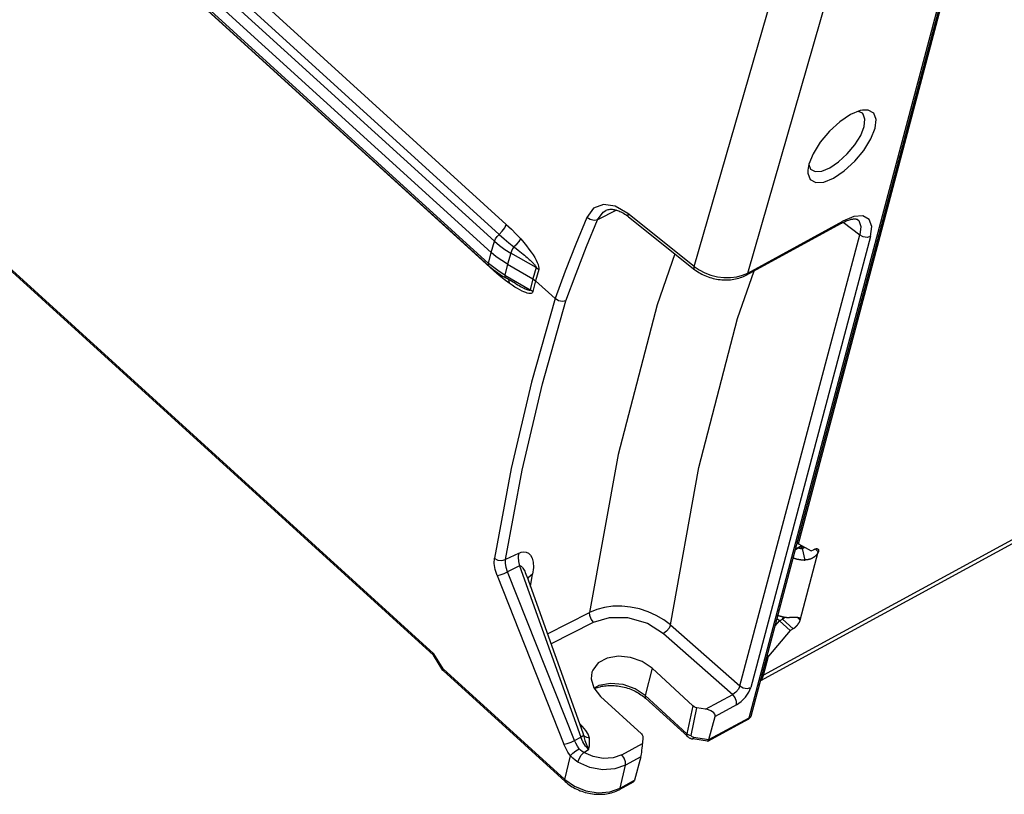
# Model space of a CAD drawing. Extents: x 0 to 594, y 0 to 420.
# Tile 50 of 103: x 531 to 543, y 80 to 90. Entities that reach past the tile are written whole.
import ezdxf

# ---------------------------------------------------------------- set-up
doc = ezdxf.new("R2010")
doc.units = 0
doc.header["$LTSCALE"] = 32.67
doc.layers.get('0').update_dxf_attribs({"linetype": 'CONTINUOUS'})
doc.layers.add('DATUM_AXIS', color=7, linetype='CONTINUOUS')

msp = doc.modelspace()

# ---------------------------------------------------------------- linework, layer by layer
at = {"color": 9, "linetype": 'CONTINUOUS'}
for p, q in [((497.838, 123.336), (537.08, 87.617)), ((497.749, 123.208), (536.991, 87.49)), ((536.931, 87.405), (497.689, 123.123)), ((497.616, 122.844), (536.858, 87.126)), ((536.926, 87.032), (497.684, 122.751)), ((496.295, 118.505), (536.17, 82.211)), ((540.135, 81.408), (542.914, 91.88)), ((539.443, 87.087), (540.625, 91.187)), ((540.116, 87.004), (541.273, 91.016)), ((538.466, 87.796), (538.228, 87.674)), ((539.443, 87.087), (538.607, 87.754)), ((540.116, 87.004), (541.314, 87.658)), ((541.295, 87.631), (541.314, 87.658)), ((541.318, 87.643), (541.525, 87.484)), ((540.019, 81.809), (541.525, 87.484)), ((541.662, 87.464), (540.156, 81.789)), ((536.89, 87.263), (536.931, 87.405)), ((536.858, 87.126), (536.89, 87.263)), ((537.138, 87.255), (537.097, 87.114)), ((537.457, 87.072), (537.138, 87.255)), ((537.097, 87.114), (537.064, 86.977)), ((537.457, 87.072), (537.416, 86.931)), ((537.488, 87.05), (537.447, 86.908)), ((536.927, 87.04), (536.926, 87.032)), ((537.064, 86.977), (537.383, 86.793)), ((537.416, 86.931), (537.383, 86.793)), ((540.116, 87.004), (540.097, 86.977)), ((537.447, 86.908), (537.414, 86.771)), ((540.72, 83.536), (540.791, 83.575)), ((540.793, 83.539), (540.8, 83.568)), ((540.798, 83.57), (540.8, 83.568)), ((540.8, 83.57), (540.8, 83.568)), ((537.247, 83.319), (537.097, 83.246)), ((537.939, 81.123), (537.097, 83.246)), ((537.247, 83.319), (538.018, 81.166)), ((536.964, 83.2), (537.806, 81.076)), ((537.335, 83.196), (537.338, 83.19)), ((537.598, 82.463), (538.129, 82.734)), ((537.642, 82.339), (538.177, 82.612)), ((540.487, 82.658), (540.517, 82.631)), ((540.558, 82.653), (540.564, 82.678)), ((539.058, 82.468), (539.928, 81.702)), ((539.147, 82.577), (540.019, 81.809)), ((540.467, 82.582), (540.472, 82.577)), ((536.288, 82.022), (536.17, 82.211)), ((536.288, 82.022), (537.817, 80.63)), ((538.913, 82.031), (538.826, 81.687)), ((538.826, 81.687), (539.353, 81.207)), ((539.587, 81.516), (539.928, 81.702)), ((539.427, 81.558), (539.353, 81.207)), ((539.405, 81.185), (539.478, 81.534)), ((539.976, 81.572), (539.707, 81.426)), ((539.629, 81.133), (540.135, 81.408)), ((540.12, 81.388), (540.135, 81.408)), ((540.164, 81.443), (540.164, 81.444)), ((538.039, 81.299), (538.001, 81.336)), ((538.016, 81.293), (538.039, 81.299)), ((537.939, 81.123), (538.018, 81.166)), ((538.043, 81.218), (538.051, 81.191)), ((539.435, 81.163), (539.629, 81.133)), ((538.054, 80.973), (538.116, 81.007)), ((538.532, 80.941), (538.795, 81.084)), ((537.817, 80.63), (537.888, 80.93)), ((538.771, 80.916), (538.58, 80.812)), ((538.512, 80.523), (538.58, 80.812)), ((538.512, 80.523), (538.693, 80.622)), ((538.512, 80.523), (538.498, 80.503))]:
    msp.add_line(p, q, dxfattribs=at)
at = {"color": 7, "linetype": 'CONTINUOUS'}
for p, q in [((497.648, 122.981), (536.89, 87.263)), ((536.863, 87.093), (497.621, 122.811)), ((496.306, 118.475), (536.166, 82.194)), ((540.164, 81.444), (542.937, 91.893)), ((540.886, 88.372), (540.873, 88.299)), ((538.332, 87.792), (538.332, 87.792)), ((538.616, 87.713), (539.452, 87.046)), ((540.097, 86.977), (541.295, 87.631)), ((537.097, 87.114), (537.416, 86.931)), ((537.196, 86.872), (537.067, 86.946)), ((537.196, 86.872), (537.196, 86.872)), ((537.447, 86.908), (537.695, 86.683)), ((537.233, 83.477), (537.071, 83.399)), ((540.717, 83.526), (540.799, 83.571)), ((537.385, 83.058), (537.412, 83.215)), ((537.338, 83.19), (537.336, 83.193)), ((537.338, 83.19), (537.338, 83.19)), ((537.338, 83.189), (538.043, 81.219)), ((536.284, 82.005), (536.166, 82.195)), ((536.285, 82.004), (536.284, 82.005)), ((537.821, 80.606), (536.285, 82.004)), ((538.913, 82.031), (539.427, 81.558)), ((538.265, 81.678), (538.779, 81.205)), ((539.362, 81.171), (538.831, 81.654)), ((539.587, 81.516), (539.478, 81.534)), ((540.12, 81.388), (539.618, 81.114)), ((539.629, 81.133), (539.707, 81.426)), ((538.043, 81.219), (538.043, 81.218)), ((538.799, 81.163), (538.795, 81.084)), ((539.61, 81.113), (539.426, 81.142)), ((539.611, 81.113), (539.618, 81.114)), ((539.618, 81.114), (539.629, 81.133)), ((538.771, 80.916), (538.693, 80.622)), ((538.693, 80.622), (538.676, 80.601)), ((538.676, 80.6), (538.498, 80.503))]:
    msp.add_line(p, q, dxfattribs=at)
for points in [[(541.56, 89.054), (541.532, 89.048), (541.408, 88.997)], [(541.558, 89.014), (541.51, 89.036), (541.503, 89.036)], [(541.719, 88.826), (541.732, 88.938), (541.702, 89.017), (541.633, 89.055), (541.56, 89.054)], [(541.408, 88.997), (541.274, 88.907), (541.143, 88.788), (541.028, 88.65), (540.939, 88.506), (540.886, 88.372)], [(541.581, 88.847), (541.591, 88.94), (541.567, 89.005), (541.558, 89.014)], [(541.149, 88.329), (541.26, 88.403), (541.368, 88.503), (541.464, 88.617), (541.537, 88.736), (541.581, 88.847)], [(541.197, 88.2), (541.331, 88.29), (541.462, 88.41), (541.577, 88.548), (541.666, 88.691), (541.719, 88.826)], [(540.873, 88.299), (540.874, 88.259), (540.903, 88.18), (540.972, 88.143), (541.073, 88.149), (541.197, 88.2)], [(540.885, 88.368), (540.906, 88.313), (540.913, 88.306)], [(540.913, 88.306), (540.963, 88.282), (541.047, 88.287), (541.149, 88.329)], [(538.332, 87.792), (538.337, 87.794), (538.348, 87.799), (538.36, 87.802), (538.373, 87.805), (538.385, 87.806), (538.398, 87.807), (538.411, 87.806), (538.424, 87.805), (538.437, 87.803), (538.45, 87.8), (538.465, 87.797), (538.479, 87.792), (538.494, 87.786), (538.509, 87.78), (538.523, 87.773), (538.539, 87.765), (538.555, 87.756), (538.571, 87.746), (538.587, 87.735), (538.603, 87.724), (538.616, 87.713)], [(541.295, 87.631), (541.31, 87.639), (541.325, 87.646), (541.34, 87.653), (541.355, 87.66), (541.369, 87.665), (541.382, 87.67), (541.395, 87.674), (541.407, 87.678), (541.418, 87.68), (541.429, 87.683), (541.439, 87.684), (541.448, 87.685), (541.457, 87.686), (541.464, 87.686), (541.471, 87.686), (541.477, 87.685), (541.482, 87.684), (541.487, 87.683), (541.49, 87.682), (541.493, 87.68), (541.496, 87.679), (541.497, 87.678)], [(536.931, 87.405), (536.995, 87.351), (537.064, 87.301), (537.138, 87.255)], [(537.097, 87.114), (537.023, 87.16), (536.954, 87.21), (536.89, 87.263)], [(539.201, 87.246), (538.979, 86.606), (538.489, 84.723), (538.129, 82.734)], [(537.064, 86.977), (536.991, 87.022), (536.922, 87.072), (536.858, 87.126)], [(536.863, 87.093), (536.889, 87.07), (536.917, 87.048), (536.945, 87.026), (536.974, 87.005), (537.004, 86.984), (537.035, 86.965), (537.067, 86.946)], [(539.452, 87.046), (539.466, 87.035), (539.483, 87.023), (539.501, 87.012), (539.519, 87.001), (539.538, 86.99), (539.558, 86.981), (539.578, 86.972), (539.598, 86.963), (539.618, 86.956), (539.639, 86.949), (539.66, 86.942), (539.682, 86.937), (539.703, 86.932), (539.725, 86.928), (539.747, 86.924), (539.769, 86.921), (539.791, 86.919), (539.813, 86.918), (539.835, 86.917), (539.857, 86.918), (539.879, 86.918), (539.901, 86.92), (539.922, 86.923), (539.944, 86.926), (539.965, 86.93), (539.985, 86.935), (540.005, 86.94), (540.025, 86.946), (540.044, 86.953), (540.063, 86.961), (540.081, 86.969), (540.097, 86.977)], [(537.416, 86.931), (537.427, 86.924), (537.437, 86.916), (537.447, 86.908)], [(537.831, 86.656), (537.786, 86.646), (537.736, 86.656), (537.695, 86.683)], [(536.166, 82.194), (536.165, 82.196), (536.17, 82.211)], [(538.913, 82.031), (538.79, 82.116), (538.643, 82.168), (538.492, 82.183), (538.351, 82.159), (538.238, 82.098), (538.167, 82.008), (538.158, 81.982)], [(536.284, 82.005), (536.283, 82.006), (536.288, 82.022)], [(538.158, 81.982), (538.148, 81.9), (538.181, 81.785), (538.265, 81.678)], [(538.189, 81.775), (538.194, 81.778), (538.21, 81.784), (538.226, 81.789), (538.242, 81.795), (538.26, 81.799), (538.278, 81.804), (538.297, 81.807), (538.316, 81.81), (538.336, 81.812), (538.356, 81.814), (538.377, 81.815), (538.397, 81.815), (538.418, 81.815), (538.439, 81.814), (538.46, 81.812), (538.48, 81.81), (538.501, 81.807), (538.522, 81.803), (538.542, 81.799), (538.563, 81.794), (538.583, 81.788), (538.604, 81.782), (538.625, 81.775), (538.645, 81.767), (538.665, 81.759), (538.684, 81.75), (538.703, 81.741), (538.722, 81.731), (538.74, 81.721), (538.757, 81.71), (538.774, 81.699), (538.79, 81.688), (538.805, 81.677), (538.819, 81.665), (538.831, 81.654)], [(539.478, 81.534), (539.459, 81.539), (539.442, 81.547), (539.427, 81.558)], [(539.707, 81.426), (539.708, 81.44), (539.703, 81.455), (539.692, 81.47), (539.675, 81.484), (539.652, 81.497), (539.623, 81.508), (539.587, 81.516)], [(540.12, 81.388), (540.126, 81.391), (540.131, 81.395), (540.136, 81.399), (540.14, 81.403), (540.145, 81.407), (540.148, 81.412), (540.152, 81.416), (540.155, 81.421), (540.158, 81.427), (540.161, 81.432), (540.163, 81.438), (540.164, 81.444)], [(538.779, 81.205), (538.79, 81.192), (538.797, 81.178), (538.799, 81.163)], [(539.361, 81.171), (539.365, 81.169), (539.37, 81.164), (539.376, 81.161), (539.382, 81.157), (539.388, 81.153), (539.395, 81.15), (539.403, 81.148), (539.411, 81.145), (539.419, 81.143), (539.426, 81.142)], [(538.771, 80.916), (538.775, 80.932), (538.779, 80.952), (538.783, 80.974), (538.786, 80.999), (538.79, 81.027), (538.793, 81.055), (538.795, 81.084)], [(538.58, 80.812), (538.445, 80.764), (538.29, 80.754), (538.13, 80.784), (537.982, 80.849)], [(537.817, 80.63), (537.937, 80.546), (538.082, 80.489), (538.236, 80.465), (538.384, 80.477), (538.512, 80.523)], [(537.821, 80.606), (537.837, 80.592), (537.854, 80.578), (537.871, 80.565), (537.889, 80.553), (537.908, 80.541), (537.927, 80.53), (537.947, 80.519), (537.967, 80.509), (537.988, 80.5), (538.009, 80.491), (538.031, 80.483), (538.052, 80.476), (538.074, 80.469), (538.096, 80.464), (538.119, 80.459), (538.141, 80.455), (538.164, 80.451), (538.186, 80.448), (538.209, 80.447), (538.231, 80.445), (538.254, 80.445), (538.276, 80.446), (538.298, 80.447), (538.32, 80.449), (538.341, 80.452), (538.362, 80.456), (538.383, 80.46), (538.404, 80.465), (538.424, 80.472), (538.443, 80.478), (538.462, 80.486), (538.48, 80.494), (538.498, 80.503)]]:
    msp.add_lwpolyline(points, dxfattribs=at)
at = {"color": 9, "linetype": 'CONTINUOUS'}
for points in [[(538.607, 87.754), (538.45, 87.846), (538.301, 87.868), (538.178, 87.82), (538.094, 87.705)], [(538.228, 87.674), (538.3, 87.772), (538.332, 87.792)], [(538.094, 87.705), (537.956, 87.369), (537.823, 87.028), (537.695, 86.683)], [(537.831, 86.656), (537.959, 87), (538.091, 87.34), (538.228, 87.674)], [(538.23, 87.675), (538.184, 87.666), (538.134, 87.677), (538.094, 87.705)], [(538.607, 87.754), (538.61, 87.721), (538.616, 87.713)], [(541.662, 87.464), (541.676, 87.591), (541.643, 87.679), (541.566, 87.722), (541.453, 87.715), (541.314, 87.658)], [(541.497, 87.678), (541.512, 87.664), (541.539, 87.59), (541.525, 87.484)], [(536.991, 87.49), (537.03, 87.53), (537.061, 87.574), (537.08, 87.617)], [(537.08, 87.617), (537.145, 87.556), (537.206, 87.495), (537.263, 87.433)], [(536.931, 87.405), (536.944, 87.433), (536.964, 87.463), (536.991, 87.49)], [(536.991, 87.49), (537.052, 87.436), (537.113, 87.385), (537.175, 87.335)], [(537.177, 87.337), (537.213, 87.369), (537.242, 87.402), (537.263, 87.433)], [(537.263, 87.433), (537.301, 87.387), (537.335, 87.345), (537.366, 87.305), (537.393, 87.267), (537.417, 87.232), (537.438, 87.198), (537.455, 87.167), (537.47, 87.138), (537.48, 87.111), (537.487, 87.087), (537.49, 87.066), (537.488, 87.05)], [(541.662, 87.464), (541.619, 87.452), (541.568, 87.46), (541.523, 87.486)], [(537.175, 87.335), (537.16, 87.308), (537.147, 87.28), (537.138, 87.255)], [(537.175, 87.335), (537.203, 87.314), (537.228, 87.294), (537.251, 87.275), (537.273, 87.258), (537.292, 87.242), (537.31, 87.227), (537.327, 87.213), (537.342, 87.199), (537.356, 87.187), (537.369, 87.176), (537.381, 87.165), (537.392, 87.155), (537.402, 87.145), (537.411, 87.136), (537.419, 87.128), (537.426, 87.12), (537.433, 87.113), (537.439, 87.106), (537.444, 87.099), (537.449, 87.093), (537.452, 87.087), (537.455, 87.082), (537.457, 87.077), (537.457, 87.072)], [(536.863, 87.093), (536.857, 87.104), (536.858, 87.126)], [(537.457, 87.072), (537.468, 87.065), (537.478, 87.058), (537.488, 87.05)], [(539.443, 87.087), (539.505, 87.043), (539.576, 87.006), (539.653, 86.977), (539.735, 86.957), (539.818, 86.947), (539.9, 86.947), (539.979, 86.957), (540.051, 86.976), (540.116, 87.004)], [(539.452, 87.046), (539.445, 87.055), (539.443, 87.087)], [(537.117, 86.877), (537.056, 86.922), (536.992, 86.974), (536.926, 87.032)], [(537.064, 86.977), (537.062, 86.958), (537.065, 86.948), (537.067, 86.946)], [(537.104, 86.925), (537.113, 86.91), (537.117, 86.877)], [(539.147, 82.577), (539.503, 84.558), (539.989, 86.432), (540.198, 87.033)], [(537.414, 86.771), (537.41, 86.76), (537.402, 86.753), (537.392, 86.748), (537.378, 86.747), (537.363, 86.748), (537.345, 86.752), (537.325, 86.758), (537.303, 86.767), (537.279, 86.778), (537.252, 86.792), (537.222, 86.808), (537.19, 86.828), (537.155, 86.851), (537.117, 86.877)], [(537.196, 86.872), (537.203, 86.868), (537.223, 86.856), (537.242, 86.846), (537.26, 86.836), (537.276, 86.828), (537.291, 86.82), (537.305, 86.813), (537.318, 86.807), (537.329, 86.802), (537.34, 86.798), (537.35, 86.794), (537.359, 86.791), (537.367, 86.789), (537.374, 86.789), (537.38, 86.79), (537.383, 86.793)], [(537.383, 86.793), (537.394, 86.787), (537.405, 86.779), (537.414, 86.771)], [(537.695, 86.683), (537.397, 85.633), (537.143, 84.543), (536.932, 83.415)], [(537.071, 83.399), (537.281, 84.523), (537.534, 85.61), (537.831, 86.656)], [(537.233, 83.477), (537.228, 83.429), (537.233, 83.376), (537.247, 83.319)], [(537.233, 83.477), (537.267, 83.491), (537.3, 83.497), (537.332, 83.494), (537.362, 83.481), (537.387, 83.456), (537.407, 83.418), (537.419, 83.367), (537.422, 83.299), (537.412, 83.215)], [(536.964, 83.2), (536.94, 83.276), (536.929, 83.349), (536.932, 83.415)], [(536.93, 83.416), (536.973, 83.393), (537.025, 83.386), (537.071, 83.399)], [(537.097, 83.246), (537.079, 83.301), (537.07, 83.352), (537.071, 83.399)], [(536.966, 83.2), (537.005, 83.208), (537.053, 83.225), (537.097, 83.246)], [(537.247, 83.319), (537.254, 83.321), (537.261, 83.319), (537.269, 83.315), (537.276, 83.309), (537.283, 83.301), (537.29, 83.291), (537.298, 83.28), (537.305, 83.266), (537.312, 83.252), (537.32, 83.235), (537.327, 83.217), (537.335, 83.196)], [(537.412, 83.215), (537.354, 83.169), (537.349, 83.157)], [(539.147, 82.577), (539.063, 82.641), (538.967, 82.697), (538.864, 82.743), (538.756, 82.778), (538.644, 82.801), (538.532, 82.813), (538.422, 82.811), (538.317, 82.797), (538.219, 82.772), (538.129, 82.734)], [(538.177, 82.612), (538.149, 82.65), (538.132, 82.694), (538.129, 82.734)], [(538.177, 82.612), (538.379, 82.672), (538.605, 82.67), (538.857, 82.597), (539.058, 82.468)], [(539.147, 82.577), (539.128, 82.536), (539.095, 82.496), (539.058, 82.468)], [(538.826, 81.687), (538.701, 81.772), (538.55, 81.826), (538.392, 81.84), (538.245, 81.814), (538.184, 81.781)], [(540.019, 81.809), (540, 81.769), (539.967, 81.73), (539.928, 81.702)], [(539.976, 81.572), (540.034, 81.613), (540.088, 81.668), (540.131, 81.729), (540.156, 81.789)], [(540.017, 81.81), (540.061, 81.785), (540.111, 81.777), (540.156, 81.789)], [(538.827, 81.689), (538.827, 81.66), (538.831, 81.654)], [(539.976, 81.572), (539.976, 81.614), (539.959, 81.661), (539.928, 81.702)], [(540.135, 81.408), (540.16, 81.433), (540.164, 81.443)], [(538.126, 81.153), (538.112, 81.2), (538.083, 81.248), (538.039, 81.299)], [(537.807, 81.076), (537.847, 81.085), (537.895, 81.102), (537.939, 81.123)], [(537.998, 81.019), (537.975, 81.052), (537.955, 81.087), (537.939, 81.123)], [(538.018, 81.166), (538.034, 81.176), (538.046, 81.184), (538.051, 81.191)], [(538.116, 81.007), (538.077, 81.053), (538.043, 81.107), (538.018, 81.166)], [(538.126, 81.153), (538.094, 81.158), (538.068, 81.172), (538.051, 81.191)], [(538.051, 81.191), (538.07, 81.123), (538.092, 81.06), (538.116, 81.007)], [(538.116, 81.007), (538.125, 81.056), (538.129, 81.105), (538.126, 81.153)], [(539.353, 81.207), (539.368, 81.197), (539.385, 81.189), (539.405, 81.185)], [(539.361, 81.171), (539.353, 81.184), (539.353, 81.207)], [(539.435, 81.163), (539.419, 81.167), (539.408, 81.175), (539.405, 81.185)], [(539.435, 81.163), (539.428, 81.144), (539.426, 81.142)], [(537.888, 80.93), (537.856, 80.976), (537.829, 81.025), (537.806, 81.076)], [(537.889, 80.932), (537.917, 80.961), (537.957, 80.993), (537.998, 81.019)], [(538.054, 80.973), (538.033, 80.985), (538.014, 81.001), (537.998, 81.019)], [(537.982, 80.849), (537.947, 80.873), (537.916, 80.9), (537.888, 80.93)], [(537.982, 80.849), (537.998, 80.891), (538.024, 80.936), (538.054, 80.973)], [(538.532, 80.941), (538.424, 80.903), (538.3, 80.896), (538.173, 80.92), (538.054, 80.973)], [(538.58, 80.812), (538.58, 80.853), (538.563, 80.901), (538.532, 80.941)], [(537.821, 80.606), (537.818, 80.609), (537.817, 80.63)]]:
    msp.add_lwpolyline(points, dxfattribs=at)
at = {"layer": 'DATUM_AXIS', "color": 7, "linetype": 'CONTINUOUS'}
for p, q in [((540.754, 83.596), (542.959, 91.905)), ((545.692, 84.825), (540.279, 81.874)), ((540.739, 83.609), (540.754, 83.596)), ((540.754, 83.596), (540.915, 83.507)), ((540.915, 83.507), (540.951, 83.526)), ((540.462, 82.566), (540.516, 82.63)), ((540.516, 82.63), (540.552, 82.65)), ((540.516, 82.63), (540.65, 82.508)), ((540.646, 82.67), (540.641, 82.67)), ((540.678, 82.67), (540.646, 82.67)), ((540.68, 82.67), (540.678, 82.67)), ((540.699, 82.67), (540.68, 82.67)), ((540.707, 82.67), (540.699, 82.67)), ((540.713, 82.669), (540.707, 82.67)), ((540.717, 82.669), (540.713, 82.669)), ((540.721, 82.669), (540.717, 82.669)), ((540.725, 82.669), (540.721, 82.669)), ((540.65, 82.508), (540.379, 82.184)), ((540.686, 82.528), (540.65, 82.508)), ((540.315, 81.943), (540.379, 82.184)), ((540.364, 82.197), (540.379, 82.184))]:
    msp.add_line(p, q, dxfattribs=at)
at = {"layer": 'DATUM_AXIS', "color": 9, "linetype": 'CONTINUOUS'}
for p, q in [((545.74, 84.9), (540.315, 81.943)), ((540.776, 82.636), (541.004, 83.497)), ((540.801, 83.538), (540.833, 83.393)), ((541.004, 83.497), (540.965, 83.533)), ((540.552, 82.65), (540.686, 82.528)), ((540.741, 82.668), (540.776, 82.636)), ((540.315, 81.943), (540.3, 81.956))]:
    msp.add_line(p, q, dxfattribs=at)
at = {"layer": 'DATUM_AXIS', "color": 7, "linetype": 'CONTINUOUS'}
for points in [[(540.755, 83.547), (540.756, 83.546), (540.758, 83.546), (540.759, 83.545), (540.76, 83.545), (540.762, 83.545), (540.763, 83.544), (540.765, 83.544), (540.766, 83.543), (540.767, 83.543), (540.769, 83.543), (540.77, 83.542), (540.772, 83.542), (540.773, 83.542), (540.775, 83.541), (540.776, 83.541), (540.778, 83.541), (540.779, 83.54), (540.781, 83.54), (540.782, 83.54), (540.783, 83.54), (540.785, 83.539), (540.786, 83.539), (540.788, 83.539), (540.789, 83.539), (540.791, 83.539), (540.792, 83.539), (540.794, 83.539), (540.795, 83.539), (540.797, 83.538), (540.798, 83.538), (540.8, 83.538), (540.801, 83.538)], [(540.833, 83.552), (540.833, 83.552), (540.832, 83.551), (540.831, 83.55), (540.83, 83.55), (540.829, 83.549), (540.829, 83.549), (540.828, 83.548), (540.827, 83.548), (540.826, 83.547), (540.826, 83.547), (540.825, 83.546), (540.824, 83.546), (540.823, 83.545), (540.823, 83.545), (540.822, 83.544), (540.821, 83.544), (540.821, 83.543), (540.82, 83.543), (540.819, 83.543), (540.818, 83.542), (540.818, 83.542), (540.817, 83.542), (540.816, 83.541), (540.816, 83.541), (540.815, 83.541), (540.814, 83.541), (540.814, 83.54), (540.813, 83.54), (540.812, 83.54), (540.812, 83.54), (540.811, 83.54), (540.81, 83.539), (540.81, 83.539), (540.809, 83.539), (540.808, 83.539), (540.808, 83.539), (540.807, 83.539), (540.806, 83.539), (540.806, 83.539), (540.805, 83.539), (540.805, 83.538), (540.804, 83.538), (540.803, 83.538), (540.803, 83.538), (540.802, 83.538), (540.802, 83.538), (540.801, 83.538)], [(541.004, 83.497), (541.004, 83.496), (541.004, 83.495), (541.004, 83.495), (541.004, 83.494), (541.003, 83.493), (541.003, 83.493), (541.003, 83.492), (541.003, 83.491), (541.002, 83.491), (541.002, 83.49), (541.002, 83.489), (541.001, 83.488), (541.001, 83.488), (541.001, 83.487), (541, 83.486), (541, 83.485), (541, 83.484), (540.999, 83.484), (540.999, 83.483), (540.998, 83.482), (540.998, 83.481), (540.997, 83.48), (540.997, 83.479), (540.996, 83.479), (540.996, 83.478), (540.995, 83.477), (540.995, 83.476), (540.994, 83.475), (540.994, 83.474), (540.993, 83.473), (540.993, 83.472), (540.992, 83.471), (540.991, 83.47), (540.991, 83.469), (540.99, 83.468), (540.989, 83.467), (540.988, 83.467), (540.988, 83.466), (540.987, 83.465), (540.986, 83.463), (540.985, 83.462), (540.984, 83.461), (540.984, 83.46), (540.983, 83.459), (540.982, 83.458), (540.981, 83.457), (540.98, 83.456), (540.979, 83.455), (540.978, 83.454), (540.977, 83.453), (540.976, 83.452), (540.974, 83.45), (540.973, 83.449), (540.972, 83.448), (540.971, 83.447), (540.97, 83.446), (540.968, 83.444), (540.967, 83.443), (540.966, 83.442), (540.964, 83.441), (540.963, 83.44), (540.962, 83.438), (540.96, 83.437), (540.959, 83.436), (540.957, 83.435), (540.956, 83.434), (540.954, 83.432), (540.952, 83.431), (540.951, 83.43), (540.949, 83.429), (540.947, 83.428), (540.946, 83.427), (540.944, 83.425), (540.942, 83.424), (540.94, 83.423), (540.938, 83.422), (540.936, 83.421), (540.934, 83.42), (540.933, 83.418), (540.93, 83.417), (540.928, 83.416), (540.926, 83.415), (540.924, 83.414), (540.922, 83.413), (540.92, 83.412), (540.918, 83.411), (540.916, 83.41), (540.914, 83.409), (540.911, 83.408), (540.909, 83.407), (540.907, 83.406), (540.904, 83.406), (540.902, 83.405), (540.9, 83.404), (540.898, 83.403), (540.895, 83.402), (540.893, 83.402), (540.89, 83.401), (540.888, 83.4), (540.886, 83.4), (540.883, 83.399), (540.881, 83.399), (540.878, 83.398), (540.876, 83.397), (540.873, 83.397), (540.871, 83.396), (540.868, 83.396), (540.866, 83.396), (540.863, 83.395), (540.861, 83.395), (540.858, 83.395), (540.856, 83.394), (540.853, 83.394), (540.851, 83.394), (540.848, 83.394), (540.845, 83.394), (540.843, 83.393), (540.84, 83.393), (540.838, 83.393), (540.835, 83.393), (540.833, 83.393)], [(540.951, 83.526), (540.952, 83.527), (540.953, 83.528), (540.954, 83.528), (540.955, 83.529), (540.956, 83.529), (540.957, 83.53), (540.958, 83.53), (540.959, 83.531), (540.96, 83.531), (540.961, 83.531), (540.962, 83.532), (540.963, 83.532), (540.964, 83.533), (540.965, 83.533), (540.966, 83.533), (540.967, 83.534), (540.968, 83.534), (540.969, 83.534), (540.97, 83.535), (540.971, 83.535), (540.972, 83.535), (540.973, 83.535), (540.974, 83.536), (540.975, 83.536), (540.976, 83.536), (540.976, 83.536), (540.977, 83.536), (540.978, 83.536), (540.979, 83.537), (540.98, 83.537), (540.981, 83.537), (540.982, 83.537), (540.982, 83.537), (540.983, 83.537), (540.984, 83.537), (540.985, 83.537), (540.986, 83.537), (540.986, 83.537), (540.987, 83.537), (540.988, 83.537), (540.989, 83.536), (540.989, 83.536), (540.99, 83.536), (540.991, 83.536), (540.991, 83.536), (540.992, 83.536), (540.993, 83.536), (540.993, 83.535), (540.994, 83.535), (540.995, 83.535), (540.995, 83.535), (540.996, 83.534), (540.996, 83.534), (540.997, 83.534), (540.997, 83.533), (540.998, 83.533), (540.998, 83.533), (540.999, 83.532), (540.999, 83.532), (541, 83.531)], [(541, 83.531), (541, 83.531), (541, 83.531), (541.001, 83.531), (541.001, 83.53), (541.002, 83.53), (541.002, 83.529), (541.002, 83.529), (541.003, 83.528), (541.003, 83.527), (541.003, 83.527), (541.004, 83.526), (541.004, 83.526), (541.004, 83.525), (541.005, 83.525), (541.005, 83.524), (541.005, 83.523), (541.005, 83.523), (541.005, 83.522), (541.006, 83.521), (541.006, 83.521), (541.006, 83.52), (541.006, 83.519), (541.006, 83.518), (541.006, 83.518), (541.006, 83.517), (541.007, 83.516), (541.007, 83.515), (541.007, 83.514), (541.007, 83.514), (541.007, 83.513), (541.007, 83.512), (541.007, 83.511), (541.007, 83.51), (541.007, 83.509), (541.007, 83.508), (541.006, 83.507), (541.006, 83.507), (541.006, 83.506), (541.006, 83.505), (541.006, 83.504), (541.006, 83.503), (541.006, 83.502), (541.005, 83.501), (541.005, 83.5), (541.005, 83.499), (541.005, 83.498), (541.004, 83.497)], [(540.689, 83.421), (540.691, 83.42), (540.694, 83.419), (540.698, 83.418), (540.701, 83.417), (540.704, 83.416), (540.707, 83.415), (540.71, 83.413), (540.714, 83.412), (540.717, 83.411), (540.72, 83.41), (540.723, 83.41), (540.727, 83.409), (540.73, 83.408), (540.733, 83.407), (540.736, 83.406), (540.74, 83.405), (540.743, 83.404), (540.746, 83.404), (540.75, 83.403), (540.753, 83.402), (540.756, 83.402), (540.76, 83.401), (540.763, 83.4), (540.766, 83.4), (540.769, 83.399), (540.773, 83.399), (540.776, 83.398), (540.779, 83.398), (540.783, 83.397), (540.786, 83.397), (540.789, 83.396), (540.793, 83.396), (540.796, 83.395), (540.799, 83.395), (540.803, 83.395), (540.806, 83.395), (540.809, 83.394), (540.813, 83.394), (540.816, 83.394), (540.819, 83.394), (540.823, 83.394), (540.826, 83.393), (540.829, 83.393), (540.833, 83.393)], [(540.497, 82.698), (540.499, 82.697), (540.502, 82.696), (540.506, 82.695), (540.509, 82.693), (540.512, 82.692), (540.515, 82.691), (540.518, 82.69), (540.522, 82.689), (540.525, 82.688), (540.528, 82.687), (540.531, 82.686), (540.535, 82.685), (540.538, 82.685), (540.541, 82.684), (540.544, 82.683), (540.548, 82.682), (540.551, 82.681), (540.554, 82.68), (540.558, 82.68), (540.561, 82.679), (540.564, 82.678), (540.568, 82.678), (540.571, 82.677), (540.574, 82.676), (540.578, 82.676), (540.581, 82.675), (540.584, 82.675), (540.588, 82.674), (540.591, 82.674), (540.594, 82.673), (540.598, 82.673), (540.601, 82.673), (540.604, 82.672), (540.608, 82.672), (540.611, 82.672), (540.614, 82.671), (540.618, 82.671), (540.621, 82.671), (540.624, 82.671), (540.627, 82.671), (540.631, 82.67), (540.634, 82.67), (540.637, 82.67), (540.641, 82.67)], [(540.552, 82.65), (540.553, 82.65), (540.554, 82.651), (540.555, 82.651), (540.556, 82.652), (540.557, 82.653), (540.558, 82.653), (540.559, 82.654), (540.56, 82.655), (540.561, 82.655), (540.563, 82.656), (540.564, 82.657), (540.565, 82.658), (540.566, 82.658), (540.567, 82.659), (540.568, 82.66), (540.569, 82.661), (540.57, 82.662), (540.571, 82.662), (540.572, 82.663), (540.574, 82.664), (540.575, 82.665), (540.576, 82.666), (540.577, 82.667), (540.578, 82.668), (540.579, 82.669), (540.58, 82.669), (540.581, 82.67), (540.582, 82.671), (540.583, 82.672), (540.584, 82.673), (540.586, 82.674), (540.586, 82.675)], [(540.686, 82.528), (540.687, 82.528), (540.688, 82.529), (540.689, 82.53), (540.69, 82.53), (540.691, 82.531), (540.692, 82.531), (540.693, 82.532), (540.694, 82.533), (540.695, 82.534), (540.697, 82.534), (540.698, 82.535), (540.699, 82.536), (540.7, 82.537), (540.701, 82.537), (540.702, 82.538), (540.703, 82.539), (540.704, 82.54), (540.705, 82.541), (540.706, 82.541), (540.708, 82.542), (540.709, 82.543), (540.71, 82.544), (540.711, 82.545), (540.712, 82.546), (540.713, 82.547), (540.714, 82.548), (540.715, 82.548), (540.716, 82.549), (540.717, 82.55), (540.718, 82.551), (540.72, 82.552), (540.721, 82.553), (540.722, 82.554), (540.723, 82.555), (540.724, 82.556), (540.725, 82.557), (540.726, 82.558), (540.727, 82.559), (540.728, 82.56), (540.729, 82.561), (540.73, 82.562), (540.731, 82.564), (540.732, 82.565), (540.733, 82.566), (540.734, 82.567), (540.735, 82.568), (540.736, 82.569), (540.737, 82.57), (540.738, 82.571), (540.739, 82.572), (540.74, 82.573), (540.741, 82.575), (540.742, 82.576), (540.743, 82.577), (540.744, 82.578), (540.745, 82.579), (540.746, 82.58), (540.747, 82.581), (540.747, 82.583), (540.748, 82.584), (540.749, 82.585), (540.75, 82.586), (540.751, 82.587), (540.752, 82.588), (540.753, 82.59), (540.753, 82.591), (540.754, 82.592), (540.755, 82.593), (540.756, 82.594), (540.757, 82.595), (540.757, 82.597), (540.758, 82.598), (540.759, 82.599), (540.76, 82.6), (540.76, 82.601), (540.761, 82.602), (540.762, 82.604), (540.762, 82.605), (540.763, 82.606), (540.764, 82.607), (540.764, 82.608), (540.765, 82.609), (540.766, 82.611), (540.766, 82.612), (540.767, 82.613), (540.767, 82.614), (540.768, 82.615), (540.769, 82.616), (540.769, 82.617), (540.77, 82.619), (540.77, 82.62), (540.771, 82.621), (540.771, 82.622), (540.772, 82.623), (540.772, 82.624), (540.772, 82.625), (540.773, 82.626), (540.773, 82.627), (540.774, 82.629), (540.774, 82.63), (540.774, 82.631), (540.775, 82.632), (540.775, 82.633), (540.775, 82.634), (540.776, 82.635), (540.776, 82.636)], [(540.772, 82.658), (540.772, 82.658), (540.771, 82.659), (540.771, 82.659), (540.77, 82.66), (540.77, 82.66), (540.769, 82.66), (540.769, 82.661), (540.768, 82.661), (540.768, 82.662), (540.767, 82.662), (540.766, 82.662), (540.765, 82.663), (540.765, 82.663), (540.764, 82.663), (540.763, 82.664), (540.762, 82.664), (540.761, 82.664), (540.76, 82.665), (540.76, 82.665), (540.759, 82.665), (540.758, 82.665), (540.757, 82.666), (540.755, 82.666), (540.754, 82.666), (540.753, 82.666), (540.752, 82.667), (540.751, 82.667), (540.75, 82.667), (540.748, 82.667), (540.747, 82.667), (540.746, 82.668), (540.744, 82.668), (540.743, 82.668), (540.741, 82.668), (540.74, 82.668), (540.738, 82.668), (540.737, 82.668), (540.735, 82.669), (540.734, 82.669), (540.732, 82.669), (540.73, 82.669), (540.728, 82.669), (540.725, 82.669)], [(540.776, 82.636), (540.776, 82.637), (540.776, 82.637), (540.776, 82.638), (540.777, 82.638), (540.777, 82.639), (540.777, 82.64), (540.777, 82.64), (540.777, 82.641), (540.777, 82.642), (540.777, 82.642), (540.777, 82.643), (540.777, 82.643), (540.777, 82.644), (540.777, 82.645), (540.777, 82.645), (540.777, 82.646), (540.777, 82.646), (540.777, 82.647), (540.777, 82.647), (540.777, 82.648), (540.777, 82.649), (540.777, 82.649), (540.777, 82.65), (540.777, 82.65), (540.776, 82.651), (540.776, 82.651), (540.776, 82.652), (540.776, 82.652), (540.776, 82.653), (540.776, 82.653), (540.775, 82.654), (540.775, 82.654), (540.775, 82.655), (540.774, 82.655), (540.774, 82.656), (540.774, 82.656), (540.774, 82.657), (540.773, 82.657), (540.773, 82.657), (540.772, 82.658), (540.772, 82.658)], [(540.28, 81.879), (540.281, 81.88), (540.283, 81.881), (540.284, 81.883), (540.285, 81.884), (540.287, 81.886), (540.288, 81.887), (540.289, 81.889), (540.291, 81.891), (540.292, 81.892), (540.293, 81.894), (540.294, 81.896), (540.295, 81.897), (540.296, 81.899), (540.298, 81.901), (540.299, 81.903), (540.3, 81.905), (540.301, 81.907), (540.302, 81.909), (540.303, 81.91), (540.304, 81.912), (540.305, 81.914), (540.306, 81.916), (540.307, 81.918), (540.308, 81.921), (540.308, 81.923), (540.309, 81.925), (540.31, 81.927), (540.311, 81.929), (540.312, 81.931), (540.312, 81.934), (540.313, 81.936), (540.314, 81.938), (540.314, 81.94), (540.315, 81.943)]]:
    msp.add_lwpolyline(points, dxfattribs=at)
at = {"layer": 'DATUM_AXIS', "color": 9, "linetype": 'CONTINUOUS'}
msp.add_lwpolyline([(540.8, 83.568), (540.822, 83.556), (540.826, 83.556)], dxfattribs=at)

doc.saveas('drawing.dxf')
